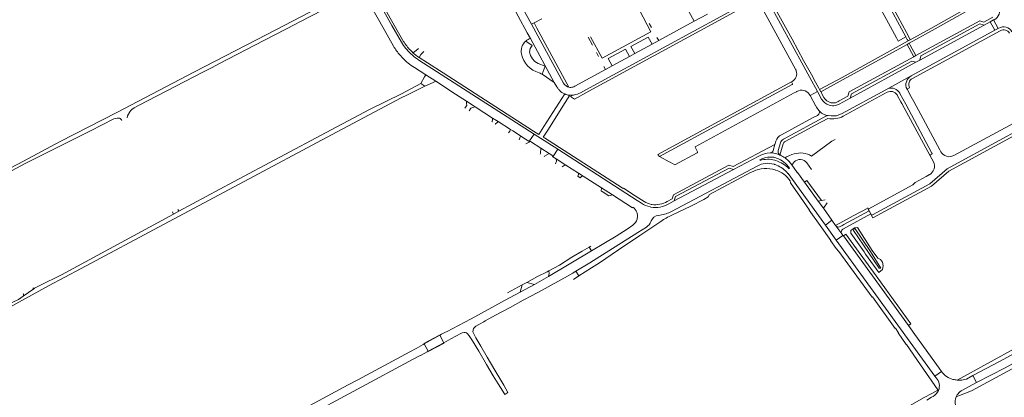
# Model space of a CAD drawing. Extents: x 145000 to 155000, y 457500 to 470000.
# Tile 228 of 256: x 147763 to 148374, y 463634 to 463868. Entities that reach past the tile are written whole.
import ezdxf

# ---------------------------------------------------------------- set-up
doc = ezdxf.new("R2010")
doc.units = 0
doc.header["$LTSCALE"] = 0.2
doc.header["$MEASUREMENT"] = 0
doc.layers.add('kant verharding', color=252, linetype='Continuous', lineweight=0)

msp = doc.modelspace()

# ---------------------------------------------------------------- linework, layer by layer
at = {"layer": 'kant verharding', "lineweight": 0}
for p, q in [((148313, 463857.24), (148283.01, 463912.6)), ((148278.36, 463909.97), (148307.18, 463856.75)), ((148181.77, 463867.1), (148162.61, 463901.98)), ((148080.86, 463865.07), (148070.97, 463883.22)), ((147958.77, 463877.78), (147936.61, 463866.32)), ((148228.07, 463878.62), (148249.74, 463838.94)), ((148147.69, 463873.74), (148154.92, 463860.41)), ((148181.77, 463867.1), (148189.9, 463871.38)), ((148244.74, 463836.83), (148223.7, 463875.51)), ((147936.61, 463866.32), (147934.36, 463865.15)), ((148080.86, 463865.07), (148082.37, 463865.9)), ((148080.86, 463865.07), (148100.75, 463828.49)), ((148082.37, 463865.9), (148087.19, 463868.54)), ((148084.14, 463862.64), (148082.37, 463865.9)), ((148153.84, 463865.52), (148155.21, 463863.01)), ((148181.77, 463867.1), (148159.7, 463854.96)), ((148361.52, 463864.54), (148321.64, 463842.81)), ((148365.33, 463866.59), (148361.52, 463864.54)), ((148365.33, 463866.59), (148367.43, 463867.75)), ((148368.18, 463861.33), (148365.33, 463866.59)), ((148367.43, 463867.75), (148367.74, 463867.92)), ((148370.31, 463862.44), (148367.43, 463867.75)), ((148085.39, 463860.34), (148084.14, 463862.64)), ((148154.92, 463860.41), (148124.71, 463844.03)), ((148315.3, 463856.37), (148313.42, 463859.88)), ((148368.18, 463861.33), (148316.25, 463833.05)), ((148317.08, 463831.52), (148371.56, 463861.07)), ((148368.18, 463861.33), (148370.31, 463862.44)), ((148370.31, 463862.44), (148370.63, 463862.61)), ((148080.08, 463856.31), (148094.94, 463828.87)), ((148115.88, 463857.13), (148118.65, 463852.07)), ((148124.71, 463844.03), (148117.45, 463857.35)), ((148155.58, 463852.7), (148144.87, 463846.87)), ((148159.7, 463854.96), (148155.58, 463852.7)), ((148159.7, 463854.96), (148158.6, 463856.85)), ((148307.18, 463856.75), (148308.3, 463854.69)), ((148313, 463857.24), (148308.3, 463854.69)), ((148313.9, 463855.58), (148313, 463857.24)), ((148315.08, 463853.3), (148313.77, 463852.63)), ((148313.77, 463852.63), (148315.05, 463850.26)), ((148314.37, 463854.71), (148313.9, 463855.58)), ((148315.78, 463855.48), (148314.37, 463854.71)), ((148315.7, 463852.16), (148315.08, 463853.3)), ((148315.78, 463855.48), (148315.3, 463856.37)), ((148319.2, 463845.66), (148315.7, 463852.16)), ((148000.69, 463844.35), (147999.3, 463845.91)), ((148002.87, 463850.05), (148003.42, 463849.42)), ((148006.69, 463847.99), (148007.24, 463847.45)), ((148010.45, 463849.83), (148010.68, 463850.03)), ((148013.01, 463847.2), (148013.97, 463848.17)), ((148121.06, 463847.65), (148122.35, 463845.13)), ((148144.87, 463846.87), (148141.59, 463845.09)), ((148315.05, 463850.26), (148317.89, 463844.95)), ((148319.2, 463845.66), (148317.89, 463844.95)), ((147887.3, 463840.68), (147882.22, 463838.02)), ((148010.87, 463842.91), (148082.37, 463796.95)), ((148130.86, 463839.29), (148126.77, 463837.05)), ((148141.59, 463845.09), (148130.86, 463839.29)), ((148249.55, 463842.58), (148254.38, 463833.86)), ((148319.25, 463841.49), (148278.55, 463819.3)), ((148321.64, 463842.81), (148319.25, 463841.49)), ((148008.17, 463838.22), (148015.2, 463833.7)), ((148015.2, 463833.7), (148014.52, 463832.51)), ((148021.42, 463829.72), (148015.2, 463833.7)), ((148025.91, 463834.89), (148082.12, 463798.82)), ((148094.94, 463828.87), (148087.33, 463834.03)), ((148126.77, 463837.05), (148107.58, 463826.64)), ((148126.77, 463837.05), (148125.74, 463838.97)), ((148249.74, 463838.94), (148253.45, 463832.14)), ((148256.96, 463829.15), (148254.38, 463833.86)), ((148316.25, 463833.05), (148300.51, 463824.46)), ((148000.1, 463821.93), (148012.13, 463828.38)), ((148014.52, 463832.51), (148012.13, 463828.38)), ((148012.13, 463828.38), (148014.66, 463826.72)), ((148014.66, 463826.72), (148019.87, 463829.04)), ((148019.87, 463829.04), (148021.42, 463829.72)), ((148096.55, 463826.2), (148094.94, 463828.87)), ((148159.23, 463784.35), (148242.13, 463829.36)), ((148242.58, 463827.67), (148160.27, 463783.01)), ((148242.13, 463829.36), (148242.47, 463829.55)), ((148258.25, 463823.34), (148253.45, 463832.14)), ((148256.96, 463829.15), (148258.99, 463825.47)), ((148003.93, 463821.41), (148014.66, 463826.72)), ((148088.52, 463801.6), (148101.4, 463821.87)), ((148101.73, 463816.62), (148104.52, 463821.03)), ((148104.31, 463821.04), (148104.52, 463821.03)), ((148105, 463820.22), (148106.49, 463821.11)), ((148243.76, 463822.46), (148182.42, 463789.05)), ((148244.86, 463823.06), (148243.76, 463822.46)), ((148258.25, 463823.34), (148253.63, 463820.89)), ((148253.63, 463820.89), (148257.15, 463814.38)), ((148260.76, 463818.71), (148258.25, 463823.34)), ((148258.99, 463825.47), (148259.47, 463824.59)), ((148260.21, 463823.23), (148259.47, 463824.59)), ((148262.21, 463819.7), (148261.19, 463821.6)), ((148273.08, 463809.48), (148300.51, 463824.46)), ((148274.18, 463808.1), (148301.35, 463822.92)), ((148302, 463825.2), (148300.51, 463824.46)), ((148307.6, 463821.29), (148307.67, 463821.14)), ((148307.67, 463821.14), (148309.97, 463816.92)), ((148309.3, 463822.12), (148309.22, 463822.28)), ((148312.91, 463815.5), (148309.3, 463822.12)), ((148315.31, 463825.65), (148313.72, 463824.79)), ((148316.24, 463820.15), (148313.72, 463824.79)), ((148045.79, 463813.9), (148040.45, 463817.33)), ((148040.45, 463817.33), (148040.55, 463815.98)), ((148090.85, 463799.44), (148101.73, 463816.62)), ((148278.55, 463819.3), (148271.65, 463815.53)), ((148309.97, 463816.92), (148310.47, 463815.99)), ((148310.47, 463815.99), (148328.1, 463783.53)), ((148312.91, 463815.5), (148329.18, 463785.08)), ((148317.9, 463817.1), (148316.24, 463820.15)), ((148317.9, 463817.1), (148334.08, 463787.24)), ((148039.86, 463813.63), (148039.41, 463813.03)), ((148045.79, 463813.9), (148044.49, 463813.5)), ((148056.66, 463806.91), (148045.79, 463813.9)), ((148259.05, 463811.65), (148259.17, 463811.44)), ((148259.7, 463810.95), (148259.05, 463811.65)), ((148397.25, 463813.24), (148342.67, 463783.65)), ((148400.39, 463809.05), (148345.04, 463778.91)), ((148056.23, 463804.46), (148056.26, 463804.53)), ((148056.66, 463806.91), (148056.52, 463805.72)), ((148060.09, 463804.73), (148056.66, 463806.91)), ((148058.4, 463803.18), (148058.34, 463803.08)), ((148060.09, 463804.73), (148059.22, 463803.97)), ((148067.87, 463799.72), (148060.09, 463804.73)), ((148264.73, 463808.43), (148266.58, 463808.23)), ((148067.26, 463798.76), (148066.58, 463797.69)), ((148067.87, 463799.72), (148067.26, 463798.76)), ((148082.12, 463798.82), (148085.37, 463796.7)), ((148097.03, 463787.55), (148082.37, 463796.95)), ((148085.37, 463796.7), (148088.52, 463801.6)), ((148090.85, 463799.44), (148088.02, 463795.03)), ((148073.66, 463794.63), (148073.23, 463793.3)), ((148075.48, 463794.81), (148073.89, 463795.82)), ((148079.8, 463792.07), (148075.48, 463794.81)), ((148079.8, 463792.07), (148077.24, 463790.85)), ((148080.28, 463792.36), (148079.8, 463792.07)), ((148080.28, 463792.36), (148086.64, 463788.26)), ((148088.02, 463795.03), (148088.76, 463794.55)), ((148088.76, 463794.55), (148136.96, 463763.59)), ((148231.73, 463790.48), (148230.8, 463786.82)), ((148232.34, 463792.57), (148231.73, 463790.48)), ((148235.2, 463791.48), (148233.9, 463786.7)), ((148236.8, 463790.95), (148234.9, 463783.98)), ((148086.39, 463784.91), (148086.19, 463784.49)), ((148086.64, 463788.26), (148086.39, 463784.91)), ((148086.64, 463788.26), (148091.8, 463784.98)), ((148094.04, 463782.93), (148097.03, 463787.55)), ((148146.44, 463755.86), (148097.03, 463787.55)), ((148159.23, 463784.35), (148160.27, 463783.01)), ((148229.86, 463785.28), (148228.93, 463785.34)), ((148234.46, 463784.32), (148234.9, 463783.98)), ((148240.48, 463783.41), (148242.27, 463784.34)), ((148242.27, 463784.34), (148243.78, 463784.62)), ((148334.08, 463787.24), (148334.75, 463785.99)), ((148094.04, 463782.93), (148096.12, 463781.59)), ((148096.12, 463781.59), (148102.14, 463777.69)), ((148160.27, 463783.01), (148166.24, 463779.83)), ((148166.24, 463779.83), (148166.82, 463779.52)), ((148206.07, 463774.97), (148221.82, 463783.29)), ((148222.53, 463780.89), (148222.64, 463780.6)), ((148231.67, 463780.73), (148232.29, 463780.54)), ((148231.85, 463778.06), (148232.79, 463777.74)), ((148232.85, 463782.09), (148232.4, 463782.24)), ((148235.16, 463783.86), (148234.9, 463783.98)), ((148238.74, 463781.71), (148238.1, 463782.18)), ((148243.43, 463779.37), (148243.68, 463779.72)), ((148251.53, 463779.08), (148254.56, 463775.08)), ((148330.15, 463779.79), (148328.1, 463783.53)), ((148102.14, 463777.69), (148109.9, 463772.73)), ((148109.9, 463772.73), (148112.86, 463770.82)), ((148167.69, 463749), (148220.77, 463777.1)), ((148206.07, 463774.97), (148169.33, 463755.48)), ((148231.66, 463774.78), (148232.25, 463774.58)), ((148239.9, 463772.52), (148263.06, 463740.53)), ((148240.58, 463775.51), (148240.86, 463775.77)), ((148109.48, 463770.78), (148110.97, 463769.81)), ((148112.86, 463770.82), (148124.12, 463763.62)), ((148251.63, 463768.15), (148250.13, 463767.1)), ((148250.13, 463767.1), (148258.61, 463755.41)), ((148260.65, 463755.82), (148251.63, 463768.15)), ((148327.81, 463766.17), (148292.22, 463746.84)), ((148318.83, 463766.91), (148325.52, 463770.61)), ((148325.52, 463770.61), (148327.67, 463771.79)), ((148124.12, 463763.62), (148124.07, 463761.65)), ((148124.07, 463761.65), (148124.59, 463761.33)), ((148124.12, 463763.62), (148130.98, 463759.22)), ((148124.59, 463761.33), (148128.77, 463758.74)), ((148137.82, 463763.37), (148145.09, 463758.75)), ((148128.77, 463758.74), (148130.98, 463759.22)), ((148145.09, 463758.75), (148147.37, 463757.29)), ((148149.09, 463754.16), (148146.44, 463755.86)), ((148147.37, 463757.29), (148150.74, 463755.15)), ((148169.33, 463755.48), (148165.98, 463753.72)), ((148258.61, 463755.41), (148260.65, 463755.82)), ((148258.61, 463755.41), (148261.84, 463750.95)), ((148260.65, 463755.82), (148263.01, 463756.2)), ((148261.84, 463750.95), (148264.24, 463754.22)), ((147858.75, 463747.33), (147858.2, 463748.65)), ((147858.75, 463747.33), (147862.05, 463749.11)), ((147861.39, 463750.18), (147862.05, 463749.11)), ((148154.92, 463751.62), (148154.32, 463751.74)), ((148155.05, 463753.35), (148155.53, 463753.28)), ((148274.6, 463740.84), (148290.26, 463749.43)), ((148289.56, 463751.17), (148289.33, 463751.04)), ((148290.26, 463749.43), (148289.67, 463750.39)), ((148291.25, 463747.43), (148290.26, 463749.43)), ((148146.28, 463744.13), (148146.4, 463744.6)), ((148148.04, 463734.05), (148161.11, 463742.83)), ((148154.85, 463742.58), (148155.05, 463743.09)), ((148159.48, 463746.55), (148160.6, 463746.7)), ((148263.06, 463740.53), (148267.11, 463743.47)), ((148267.11, 463743.47), (148269.42, 463740.29)), ((148272.15, 463741.77), (148269.42, 463740.29)), ((148291.25, 463747.43), (148276.1, 463739.16)), ((148291.58, 463746.95), (148291.25, 463747.43)), ((148292.55, 463745.06), (148291.58, 463746.95)), ((148146.78, 463735.9), (148152.19, 463739.32)), ((148263.06, 463740.53), (148269.86, 463731.14)), ((148269.42, 463740.29), (148269.57, 463740.09)), ((148269.57, 463740.09), (148273.26, 463735.02)), ((148273.35, 463740.13), (148272.72, 463739.78)), ((148273.05, 463735.37), (148273.26, 463735.02)), ((148274.6, 463740.84), (148273.35, 463740.13)), ((148274.33, 463738.17), (148273.86, 463737.91)), ((148276.1, 463739.16), (148274.33, 463738.17)), ((148118.1, 463724.57), (148133.23, 463733.61)), ((148269.86, 463731.14), (148273.92, 463734.08)), ((148269.86, 463731.14), (148331.02, 463646.78)), ((148273.26, 463735.02), (148273.92, 463734.08)), ((148275.74, 463734.89), (148274.23, 463733.84)), ((148274.23, 463733.84), (148314.54, 463678.21)), ((148294.51, 463709.03), (148275.74, 463734.89)), ((148091.34, 463708.57), (148118.1, 463724.57)), ((148116.48, 463726.84), (148117.67, 463727.53)), ((148116.48, 463726.84), (148118.1, 463724.57)), ((148108.34, 463711.84), (148110.1, 463709.03)), ((148074.97, 463703.36), (148077.96, 463705)), ((148077.96, 463705), (148082.58, 463703.69)), ((148082.58, 463703.69), (148091.34, 463708.57)), ((148103.1, 463708.89), (148086.95, 463699.87)), ((148106.88, 463706.72), (148110.1, 463709.03)), ((148316.06, 463679.34), (148294.51, 463709.03)), ((147772.04, 463701.05), (147765.5, 463696.36)), ((147771.57, 463701.5), (147772.04, 463701.05)), ((148064.13, 463693.64), (148073.71, 463698.85)), ((148065.83, 463698.5), (148074.97, 463703.36)), ((148073.71, 463698.85), (148082.58, 463703.69)), ((148073.71, 463698.85), (148074.97, 463703.36)), ((148031.67, 463676.11), (148043.42, 463682.46)), ((148314.54, 463678.21), (148316.06, 463679.34)), ((148314.54, 463678.21), (148318.54, 463672.71)), ((148023.92, 463672.13), (148014.22, 463666.89)), ((148023.92, 463672.13), (148026.42, 463667.54)), ((148014.22, 463666.89), (148016.72, 463662.27)), ((148026.42, 463667.54), (148016.72, 463662.27)), ((147905.07, 463602.43), (148007.39, 463657.33)), ((147973.08, 463644.6), (148005.24, 463661.86)), ((147973.08, 463644.6), (147967.11, 463641.4)), ((148335.08, 463649.71), (148331.02, 463646.78)), ((148331.73, 463645.77), (148331.02, 463646.78)), ((148354.56, 463647.13), (148356.86, 463642.79)), ((147967.11, 463641.4), (147925.28, 463618.95)), ((148332.63, 463636.85), (148333.23, 463637.88)), ((148332.89, 463638.37), (148332.75, 463638.05)), ((148325.95, 463631.96), (148328.94, 463633.68)), ((148346.21, 463634.8), (148344.25, 463634.06))]:
    msp.add_line(p, q, dxfattribs=at)
at = {"layer": 'kant verharding', "lineweight": 0, "flags": 128}
for points in [[(147978.63, 463892.21), (147994.15, 463864.34), (148000.07, 463854)], [(147981.48, 463890.05), (147993.22, 463868.86), (148000.79, 463855.5)], [(147431.4, 463605.84), (147457.57, 463619.66), (147478.12, 463631.09), (147492.48, 463638.25), (147509.05, 463646.7), (147536.06, 463658.47), (147561.35, 463673.51), (147609.57, 463698.36), (147642.73, 463715.61), (147671.98, 463731.2), (147708.9, 463750.68), (147738.88, 463766.41), (147762.66, 463778.51), (147788.45, 463792.29), (147823.57, 463810.43), (147871.41, 463835.33), (147916.57, 463858.72), (147969.98, 463886.75)], [(147975.58, 463886.54), (147989.35, 463861.74), (147995.28, 463851.48)], [(148228.11, 463882.08), (148242.43, 463855.78), (148249.55, 463842.58)], [(148313.42, 463859.88), (148308, 463869.96), (148299.54, 463885.61)], [(148315.08, 463853.3), (148329.23, 463861.12), (148351.96, 463873.89), (148366.95, 463882.04)], [(148315.78, 463855.48), (148328.49, 463862.49), (148351.22, 463875.25), (148366.18, 463883.38)], [(148066.86, 463880.63), (148078.13, 463859.8), (148080.08, 463856.31)], [(148216.08, 463877.72), (148116.46, 463823.59), (148107.37, 463818.67), (148105, 463820.22)], [(148214.92, 463879.02), (148114.59, 463824.49), (148111.09, 463822.62)], [(147934.36, 463865.15), (147909.14, 463852.11), (147887.3, 463840.68)], [(148366.96, 463869.55), (148361.36, 463866.45), (148358.8, 463867.2), (148319.2, 463845.66)], [(148321.64, 463842.81), (148322.36, 463845.41), (148358.93, 463865.31), (148361.52, 463864.54)], [(148103.99, 463826.05), (148085.39, 463860.34)], [(148077.35, 463854.69), (148081.23, 463851.82), (148079.9, 463850.03), (148079.49, 463847.84), (148080.19, 463845.64), (148081.39, 463843.55), (148082.95, 463841.99), (148084.87, 463840.7), (148089.23, 463839.08), (148087.33, 463834.03)], [(148155.58, 463852.7), (148153.14, 463857.17), (148142.43, 463851.34), (148144.87, 463846.87)], [(148314.37, 463854.71), (148273.42, 463832.1), (148259.47, 463824.59)], [(148313.77, 463852.63), (148274.16, 463830.74), (148260.21, 463823.23)], [(148007.24, 463847.45), (148008.32, 463847.92), (148010.45, 463849.83)], [(148011.04, 463844.46), (148012.11, 463846.29), (148013.01, 463847.2)], [(148141.59, 463845.09), (148139.16, 463849.59), (148128.41, 463843.77), (148130.86, 463839.29)], [(148011.04, 463844.46), (148016.27, 463841.07), (148025.91, 463834.89)], [(148317.89, 463844.95), (148277.84, 463823.16), (148277.09, 463820.5), (148271.72, 463817.56)], [(148278.55, 463819.3), (148279.29, 463821.96), (148316.62, 463842.29), (148319.25, 463841.49)], [(147882.22, 463838.02), (147877.41, 463835.5), (147836.96, 463814.74), (147834.38, 463813.3), (147832.87, 463812.18), (147832.25, 463811.64), (147831.62, 463810.84), (147830.11, 463808.24), (147830.1, 463807.02)], [(148087.33, 463834.03), (148086.85, 463834.35), (148086.17, 463834.72), (148085.48, 463835)], [(148040.45, 463817.33), (148033.76, 463821.76), (148021.42, 463829.72)], [(148242.13, 463829.36), (148242.74, 463828.23)], [(147728.8, 463675.18), (147739.08, 463680.23), (147756.87, 463689.3), (147781.26, 463702.91), (147801.39, 463713.5), (147852.52, 463740.91), (147902.57, 463767.56), (147953.58, 463794.85), (148000, 463819.35), (148003.93, 463821.41)], [(147862.05, 463749.11), (147895.87, 463767.26), (147953.42, 463797.95), (147980.26, 463812.13), (148000.1, 463821.93)], [(148261.19, 463821.6), (148260.37, 463823.14), (148260.28, 463823.11), (148260.21, 463823.23)], [(148040.55, 463815.98), (148040.63, 463814.79), (148039.86, 463813.63)], [(148044.49, 463813.5), (148043.22, 463813.11), (148042.18, 463811.37)], [(148405.85, 463809.92), (148368.28, 463789.56), (148339.74, 463774.06), (148328.83, 463764.72), (148292.55, 463745.06)], [(147652.9, 463718.32), (147659.36, 463721.83), (147670.09, 463727.26), (147695.08, 463741.22), (147715.26, 463751.75), (147741.35, 463765.23), (147767.59, 463779.06), (147807.26, 463799.08), (147821.82, 463806.36), (147823.9, 463806.87), (147825.15, 463806.74), (147825.6, 463806.61), (147826.01, 463806.28)], [(147826.01, 463806.28), (147826.07, 463806.24), (147826.52, 463805.76), (147826.72, 463805.45)], [(148056.52, 463805.72), (148056.39, 463804.72), (148056.26, 463804.53)], [(148059.22, 463803.97), (148058.51, 463803.35), (148058.4, 463803.18)], [(148258.11, 463808.55), (148255.09, 463806.98), (148235.8, 463796.51)], [(148264.73, 463808.43), (148264.25, 463808.38), (148263.8, 463808.2), (148237.21, 463793.8)], [(148238.07, 463792.36), (148257.24, 463802.79), (148264.7, 463806.67)], [(148073.89, 463795.82), (148069.12, 463798.92), (148067.87, 463799.72)], [(148082.37, 463796.95), (148079.66, 463792.77), (148080.28, 463792.36)], [(148073.89, 463795.82), (148073.79, 463795.02), (148073.66, 463794.63)], [(148165.03, 463755.15), (148167.96, 463756.72), (148168.81, 463759.38), (148203.25, 463777.6), (148205.96, 463776.81), (148231.73, 463790.48)], [(148269.21, 463793.66), (148267.05, 463792.61), (148254.45, 463783.33)], [(148091.8, 463784.98), (148088.94, 463783.27), (148088.69, 463782.88)], [(148091.8, 463784.98), (148094.05, 463783.55), (148093.76, 463783.12), (148094.04, 463782.93)], [(148166.82, 463779.52), (148169.79, 463777.94), (148183.64, 463785.41)], [(148183.76, 463785.97), (148182.3, 463788.77), (148182.42, 463789.05)], [(148329.02, 463784.5), (148328.36, 463784.11)], [(148096.12, 463781.59), (148096.28, 463780.22), (148095.69, 463778.44)], [(148238.1, 463782.18), (148238.35, 463782.54), (148238.99, 463782.8)], [(148238.99, 463782.8), (148240.41, 463783.37), (148240.48, 463783.41)], [(148242.19, 463777.9), (148242.56, 463778.16), (148243.43, 463779.37)], [(148345.04, 463778.91), (148338.73, 463775.47), (148327.81, 463766.17)], [(148102.14, 463777.69), (148100.98, 463777.41), (148099.87, 463776.64)], [(148109.9, 463772.73), (148109.9, 463771.9), (148109.48, 463770.78)], [(148167.83, 463746.65), (148179.66, 463752.24), (148179.73, 463752.17), (148187.59, 463756.36), (148190.47, 463757.99), (148191.12, 463759.45), (148216.64, 463773.04)], [(148169.33, 463755.48), (148170.22, 463758.18), (148203.45, 463775.78), (148206.07, 463774.97)], [(148242.19, 463777.9), (148245.66, 463773.11), (148245.74, 463773.17), (148250.13, 463767.1)], [(148110.97, 463769.81), (148111.82, 463770.62), (148112.86, 463770.82)], [(148241.16, 463767.88), (148241.46, 463766.67), (148247.59, 463757.76), (148253.27, 463749.76), (148253.12, 463749.69), (148259.8, 463740.22), (148266.48, 463730.99), (148266.28, 463730.9), (148269.83, 463725.89), (148271.48, 463724.11), (148292.05, 463695.8), (148292.28, 463695.93), (148306.35, 463676.37), (148306.58, 463676.51), (148308.39, 463673.76), (148308.31, 463673.68), (148313.29, 463666.54), (148313.5, 463666.36), (148322.15, 463653.91), (148332.89, 463638.37)], [(148289.67, 463750.39), (148317.38, 463765.38), (148318.83, 463766.91)], [(148136.96, 463763.59), (148137.64, 463763.14), (148137.82, 463763.37)], [(148143.68, 463751.65), (148143.44, 463751.25), (148130.98, 463759.22)], [(148261.84, 463750.95), (148267.18, 463743.54), (148267.11, 463743.47)], [(148289.33, 463751.04), (148280.38, 463746.3), (148272.15, 463741.77)], [(147858.75, 463747.33), (147789.24, 463709.65), (147775.88, 463702.94), (147772.6, 463701.45), (147772.04, 463701.05)], [(148108.34, 463711.84), (148116.91, 463717.04), (148146.78, 463735.9)], [(148133.23, 463733.61), (148140.06, 463738.05), (148143.64, 463740.48)], [(148281.25, 463738.8), (148278.88, 463737.12), (148278.8, 463735.41), (148287.09, 463724.01), (148288.01, 463722.57), (148296.2, 463711.06), (148298.42, 463712.9), (148298.97, 463715.31), (148298.49, 463717.52), (148297.36, 463719.21), (148295.72, 463719.97), (148292.11, 463724.82), (148283.11, 463738.92), (148281.25, 463738.8)], [(148281.25, 463738.8), (148291.05, 463724.22), (148297.43, 463713.72), (148296.43, 463713.84), (148289.85, 463723.42), (148280.58, 463737.11), (148281.25, 463738.8)], [(148110.1, 463709.03), (148118.09, 463714.02), (148122.92, 463717.17), (148134.8, 463725.18), (148148.04, 463734.05)], [(148273.92, 463734.08), (148274.01, 463734.15), (148274.23, 463733.84)], [(148091.62, 463712.12), (148098.26, 463715.62), (148105.81, 463720.54), (148112.21, 463724.37), (148116.48, 463726.84)], [(148344.86, 463644.4), (148401.32, 463675.34), (148469.55, 463712.53), (148489.59, 463723.45)], [(148077.96, 463705), (148084.51, 463708.58), (148090.56, 463711.56), (148091.62, 463712.12)], [(148091.34, 463708.57), (148091.71, 463710.55), (148091.62, 463712.12)], [(148108.34, 463711.84), (148106.59, 463710.8), (148106.35, 463710.79), (148103.1, 463708.89)], [(148086.95, 463699.87), (148081.24, 463696.76), (148075.54, 463693.85), (148067.49, 463689.36), (148058.46, 463684.65), (148052.08, 463681.06), (148051.33, 463680.54), (148048.03, 463678.93), (148046.33, 463677.88)], [(147765.5, 463696.36), (147762.67, 463694.32), (147746.28, 463686.62), (147718.26, 463672.23), (147715.58, 463671.57), (147706.91, 463667.76), (147699.14, 463663.54), (147694.01, 463661.27), (147692.77, 463661.25)], [(148043.42, 463682.46), (148056.23, 463689.3), (148064.13, 463693.64)], [(148354.56, 463647.13), (148371.05, 463655.87), (148419.3, 463682.14)], [(148031.67, 463676.11), (148028.41, 463674.41), (148027.08, 463673.8), (148024.96, 463672.75), (148023.92, 463672.13)], [(148046.33, 463677.88), (148045.66, 463677.18), (148044.91, 463676.32), (148044.53, 463675.37), (148044.48, 463674.27), (148044.74, 463673.42)], [(148356.86, 463642.79), (148374.56, 463652.02), (148408.31, 463670.43), (148408.38, 463670.31), (148409.44, 463670.89), (148421.86, 463677.53)], [(148014.22, 463666.89), (148014.11, 463667.03), (148023.83, 463672.3), (148023.92, 463672.13)], [(148037.02, 463673.27), (148030.8, 463669.95), (148026.42, 463667.54)], [(148039, 463673.91), (148037.89, 463673.68), (148037.02, 463673.27)], [(148042.14, 463671.89), (148041.11, 463673.02), (148040.48, 463673.64), (148039.7, 463673.94), (148039.28, 463673.97), (148039, 463673.91)], [(148044.74, 463673.42), (148046.19, 463670.64), (148049.27, 463665.51), (148053.26, 463658.58), (148058.03, 463650.43), (148063.64, 463641.14), (148066.15, 463636.59), (148064.28, 463635.51), (148063, 463637.41), (148060.17, 463642.09), (148057.03, 463647.05), (148052.94, 463654.05), (148048.1, 463662.26), (148044.19, 463668.64), (148042.14, 463671.89)], [(148318.54, 463672.71), (148333.7, 463651.84), (148333.62, 463651.77), (148335.08, 463649.71)], [(148413.67, 463670.09), (148353.72, 463637.65), (148346.21, 463634.8)], [(148014.22, 463666.89), (148013.57, 463666.45), (148009.23, 463664.02), (148005.24, 463661.86)], [(148016.72, 463662.27), (148016.05, 463661.84), (148011.85, 463659.62), (148011.68, 463659.58), (148007.39, 463657.33)], [(148016.72, 463662.27), (148016.8, 463662.1), (148026.53, 463667.36), (148026.42, 463667.54)], [(148354.56, 463647.13), (148350.61, 463645.03), (148349.61, 463644.75), (148348.59, 463644.54)], [(148332.75, 463638.05), (148329.5, 463636.2), (148324.04, 463633.26), (148317.07, 463629.35), (148306.39, 463623.43)], [(148356.86, 463642.79), (148347.34, 463637.69), (148346.55, 463637.1), (148345.82, 463636.42)]]:
    msp.add_lwpolyline(points, dxfattribs=at)
at = {"layer": 'kant verharding', "lineweight": 0}
for centre, radius, start, end in [((148365.2, 463873.26), 5.91, 295.43046, 28.37569), ((148019.75, 463864.94), 27.92, 208.81378, 222.94417), ((148024.29, 463868.18), 28.07, 210.3363, 220.23868), ((148029.68, 463872.12), 33.33, 209.91108, 222.66482), ((148028.65, 463870.81), 33.08, 220.29889, 237.50247), ((148029.4, 463871.84), 32.94, 222.63526, 226.38792), ((148027.4, 463869.28), 36.54, 223.01692, 238.23764), ((148239.89, 463834.35), 5.45, 298.24103, 20.14569), ((148239.97, 463834.39), 5.36, 20.04636, 27.10305), ((148104.85, 463830.72), 4.67, 208.60783, 213.42696), ((148105.04, 463830.83), 4.89, 213.22901, 257.52022), ((148319.26, 463827.66), 4.44, 119.41361, 206.86038), ((148105.7, 463831.52), 10.57, 245.97584, 262.46582), ((148248.23, 463818.3), 5.83, 120.06956, 125.36252), ((148248.28, 463818.24), 5.91, 107.5977, 120.17871), ((148248.31, 463818.19), 5.97, 26.90667, 107.69158), ((148303.9, 463819.51), 6, 27.50285, 108.44061), ((148267.67, 463819.66), 11.76, 206.6403, 222.924), ((148267.75, 463819.64), 11.46, 264.11029, 297.67777), ((148267.41, 463820.79), 14.39, 259.1271, 298.04438), ((148238.92, 463790.28), 6.97, 116.57665, 160.76782), ((148238.93, 463790.27), 3.92, 116.01049, 162.09869), ((148183.47, 463785.74), 0.376, 298.19801, 37.89112), ((148228.34, 463769), 16.36, 66.33515, 84.67552), ((148235.96, 463785.93), 2.2, 159.52623, 227.0435), ((148247.71, 463772.38), 12.86, 58.40445, 107.8321), ((148228.96, 463770.56), 12.18, 73.61616, 121.89552), ((148227.29, 463766.83), 16.24, 33.38476, 69.99037), ((148228.56, 463768.93), 16.33, 54.23829, 66.15876), ((148227.66, 463768.17), 17.49, 33.79403, 50.70539), ((148324.52, 463777.15), 6.22, 300.41286, 25.12224), ((148328.58, 463783.66), 0.498, 117.04152, 195.29263), ((148157.48, 463765.25), 12.14, 236.31873, 258.43397), ((148157.6, 463767.86), 14.72, 261.92964, 300.32589), ((148140, 463746.17), 6.6, 346.24331, 56.10065), ((148157.41, 463768.54), 22.08, 278.31812, 297.75962), ((148140.02, 463745.89), 6.51, 303.79419, 344.30254), ((148148.64, 463744.92), 6.64, 302.35785, 339.3011), ((148274.96, 463736.16), 2.06, 122.31706, 202.62317), ((147764.18, 463697.15), 1.54, 328.72964, 34.36296), ((148326.44, 463640.68), 7.35, 337.5628, 43.87102), ((148325.75, 463641.13), 8.1, 293.1928, 328.09674)]:
    msp.add_arc(centre, radius, start, end, dxfattribs=at)
at = {"layer": 'kant verharding', "lineweight": 0, "extrusion": (0, 0, -1)}
for centre, radius, start, end in [((-148373.68, 463857.53), 5.92, 59.04678, 150.55857), ((-148373.68, 463857.54), 4.12, 59.01679, 150.58983), ((-148083.02, 463848.24), 8.59, 348.98632, 48.65963), ((-148083, 463848.29), 8.54, 48.59897, 70.03068), ((-148024.95, 463866.04), 25.68, 302.80348, 313.61738), ((-148089.41, 463849.59), 15.11, 285.07279, 348.58499), ((-148319.26, 463827.61), 6.22, 333.01514, 61.02643), ((-148242.37, 463828.04), 0.42, 152.49335, 240.82881), ((-148107.5, 463832.62), 12.69, 328.86512, 329.57982), ((-148105.68, 463831.54), 10.57, 319.54184, 328.78891), ((-148105, 463830.92), 9.66, 315.61895, 319.74285), ((-148105.7, 463831.55), 10.6, 293.97732, 315.83854), ((-148105.05, 463830.82), 4.89, 253.47324, 282.54742), ((-148105.03, 463833.36), 12.34, 263.17605, 272.35633), ((-148105.05, 463830.84), 4.9, 238.87641, 253.53392), ((-148105.08, 463832.95), 11.92, 258.84743, 263.18752), ((-148105.04, 463833.28), 12.26, 240.42181, 258.942), ((-148303.61, 463818.78), 4.71, 61.3715, 147.91877), ((-148267.78, 463822.52), 7.99, 286.87629, 331.57774), ((-148267.89, 463822.73), 6.44, 265.41169, 331.94261), ((-148267.78, 463822.52), 7.99, 258.20276, 286.84181), ((-148267.89, 463822.73), 6.44, 233.46764, 265.41648), ((-148267.79, 463822.5), 7.97, 240.96796, 258.2175), ((-148257.28, 463810.49), 2.11, 153.23223, 246.9276), ((-148265.58, 463816.4), 8.01, 276.05485, 317.15722), ((-148239.16, 463790.11), 2.5, 19.57754, 64.08653), ((-148230.56, 463766.3), 19.1, 62.75853, 85.09331), ((-148228.9, 463787.3), 1.96, 194.13184, 269.1384), ((-148328.82, 463784.87), 0.419, 149.99067, 241.37484), ((-148339.86, 463788.72), 5.79, 241.05835, 331.94939), ((-148227.34, 463765.6), 13.25, 60.27542, 107.01049), ((-148227.36, 463765.87), 15.47, 72.23693, 106.16351), ((-148226.96, 463764.47), 14.44, 107.17569, 109.80365), ((-148225.52, 463760.05), 21.58, 108.28245, 134.24898), ((-148247.32, 463775.9), 5.28, 46.35305, 142.92415), ((-148226.18, 463756.47), 19.11, 60.06211, 102.69325), ((-148226.14, 463756.33), 19.26, 102.71495, 106.65776), ((-148228.37, 463760.15), 14.94, 105.05097, 148.83076), ((-148225.12, 463759.85), 19.46, 113.20932, 139.3892), ((-148157.92, 463766.41), 15.1, 283.79478, 305.78468), ((-148157.6, 463767.64), 16.25, 238.95059, 279.49558), ((-148160.09, 463741.21), 5.38, 20.43372, 83.4373), ((-148185.53, 463707.77), 42.72, 55.1422, 65.52796), ((-148291.97, 463747.29), 0.518, 241.0611, 318.64781), ((-148271.3, 463741.55), 2.27, 231.31525, 319.87919), ((-148345.52, 463657.27), 12.89, 284.7811, 324.06977), ((-148345.52, 463657.3), 12.91, 272.89076, 284.74714), ((-148346.2, 463658.66), 14.32, 260.39324, 275.36798), ((-148351.89, 463630.68), 8.36, 347.21294, 23.89602), ((-148351.87, 463630.69), 8.34, 23.86418, 43.45996)]:
    msp.add_arc(centre, radius, start, end, dxfattribs=at)

doc.saveas('drawing.dxf')
